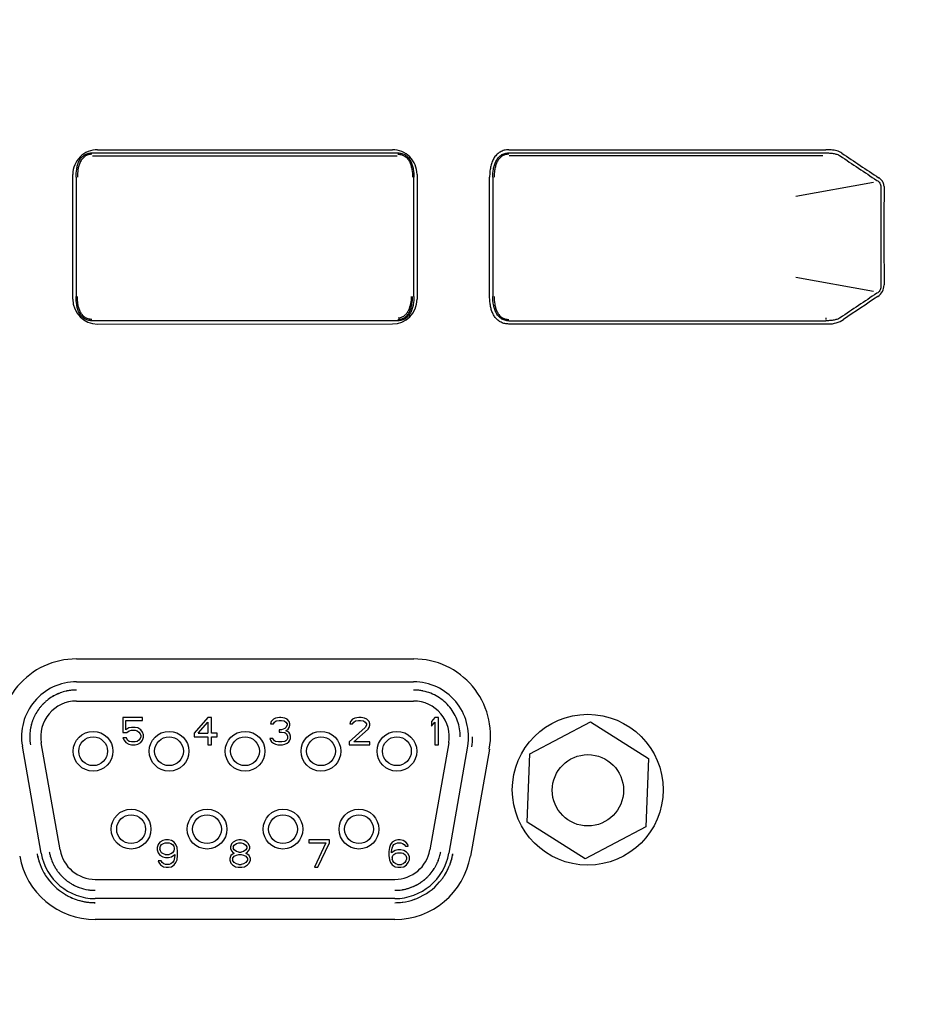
# Model space of a CAD drawing. Header units: millimetres. Extents: x 0 to 600, y 0 to 600.
# Tile 6 of 12: x 173 to 205, y 310 to 346. Entities that reach past the tile are written whole.
import ezdxf

# ---------------------------------------------------------------- set-up
doc = ezdxf.new("R2010")
doc.units = ezdxf.units.MM
doc.header["$LTSCALE"] = 39.111111
doc.layers.add('06_ALL_SURFS', color=7, linetype='CONTINUOUS')

msp = doc.modelspace()

# ---------------------------------------------------------------- linework, layer by layer
at = {"layer": '06_ALL_SURFS', "color": 7}
for p, q in [((175.271, 341.076), (186.385, 341.077)), ((201.907, 341.078), (190.47, 341.076)), ((174.552, 335.845), (174.552, 340.398)), ((174.669, 340.3), (174.669, 335.944)), ((186.987, 335.945), (186.987, 340.301)), ((187.104, 340.399), (187.104, 335.846)), ((189.752, 335.943), (189.752, 340.3)), ((189.869, 340.3), (189.869, 335.943)), ((200.922, 339.609), (203.746, 340.113)), ((203.746, 336.132), (200.922, 336.636)), ((186.408, 335.063), (175.248, 335.062)), ((175.452, 334.945), (186.204, 334.947)), ((174.683, 322.739), (186.983, 322.739)), ((174.681, 321.903), (186.981, 321.903)), ((173.967, 321.446), (173.962, 321.444)), ((173.967, 321.446), (173.962, 321.444)), ((173.965, 321.445), (173.962, 321.444)), ((174.681, 321.203), (186.981, 321.203)), ((173.378, 320.996), (173.377, 320.994)), ((173.378, 320.996), (173.377, 320.994)), ((173.378, 320.995), (173.377, 320.994)), ((173.378, 320.996), (173.378, 320.995)), ((173.551, 321.174), (173.549, 321.173)), ((173.551, 321.174), (173.549, 321.173)), ((176.381, 320.603), (176.381, 320.05)), ((177.089, 320.603), (176.381, 320.603)), ((176.485, 320.156), (176.485, 320.497)), ((176.485, 320.497), (177.089, 320.497)), ((177.089, 320.497), (177.089, 320.603)), ((179.481, 320.603), (178.981, 320.029)), ((179.606, 320.603), (179.481, 320.603)), ((179.606, 320.029), (179.606, 320.603)), ((181.864, 320.539), (181.781, 320.454)), ((181.947, 320.582), (181.864, 320.539)), ((182.093, 320.603), (181.947, 320.582)), ((181.968, 320.476), (182.072, 320.497)), ((182.072, 320.497), (182.156, 320.497)), ((182.135, 320.603), (182.093, 320.603)), ((182.281, 320.582), (182.135, 320.603)), ((182.156, 320.497), (182.26, 320.476)), ((182.364, 320.539), (182.281, 320.582)), ((182.447, 320.454), (182.364, 320.539)), ((184.756, 320.539), (184.672, 320.454)), ((184.839, 320.582), (184.756, 320.539)), ((184.985, 320.603), (184.839, 320.582)), ((184.86, 320.476), (184.964, 320.497)), ((184.964, 320.497), (185.047, 320.497)), ((185.068, 320.603), (184.985, 320.603)), ((185.047, 320.497), (185.151, 320.476)), ((185.193, 320.582), (185.068, 320.603)), ((185.276, 320.539), (185.193, 320.582)), ((185.36, 320.454), (185.276, 320.539)), ((187.756, 320.603), (187.631, 320.454)), ((187.881, 320.603), (187.756, 320.603)), ((187.881, 319.603), (187.881, 320.603)), ((173.01, 320.217), (173.009, 320.213)), ((173.01, 320.217), (173.009, 320.213)), ((173.037, 320.338), (173.037, 320.336)), ((173.037, 320.338), (173.037, 320.336)), ((176.589, 320.22), (176.485, 320.156)), ((176.694, 320.242), (176.589, 320.22)), ((176.61, 320.114), (176.694, 320.135)), ((176.819, 320.242), (176.694, 320.242)), ((176.694, 320.135), (176.819, 320.135)), ((176.923, 320.22), (176.819, 320.242)), ((176.819, 320.135), (176.902, 320.114)), ((177.027, 320.156), (176.923, 320.22)), ((177.089, 320.071), (177.027, 320.156)), ((179.127, 320.029), (179.481, 320.433)), ((179.481, 320.433), (179.481, 320.029)), ((181.781, 320.454), (181.76, 320.369)), ((181.76, 320.369), (181.864, 320.369)), ((181.864, 320.369), (181.906, 320.433)), ((181.906, 320.433), (181.968, 320.476)), ((182.072, 320.156), (182.072, 320.071)), ((182.156, 320.156), (182.072, 320.156)), ((182.281, 320.199), (182.156, 320.156)), ((182.26, 320.476), (182.322, 320.433)), ((182.322, 320.242), (182.281, 320.199)), ((182.322, 320.433), (182.364, 320.369)), ((182.364, 320.327), (182.322, 320.242)), ((182.322, 320.114), (182.406, 320.178)), ((182.364, 320.369), (182.364, 320.327)), ((182.406, 320.178), (182.447, 320.242)), ((182.468, 320.369), (182.447, 320.454)), ((182.447, 320.242), (182.468, 320.327)), ((182.468, 320.327), (182.468, 320.369)), ((185.214, 320.242), (184.631, 319.71)), ((184.672, 320.454), (184.651, 320.369)), ((184.651, 320.369), (184.756, 320.369)), ((184.756, 320.369), (184.797, 320.433)), ((184.797, 320.433), (184.86, 320.476)), ((184.797, 319.71), (185.318, 320.178)), ((185.151, 320.476), (185.214, 320.433)), ((185.214, 320.433), (185.256, 320.369)), ((185.256, 320.327), (185.214, 320.242)), ((185.256, 320.369), (185.256, 320.327)), ((185.318, 320.178), (185.36, 320.242)), ((185.381, 320.369), (185.36, 320.454)), ((185.36, 320.242), (185.381, 320.327)), ((185.381, 320.327), (185.381, 320.369)), ((187.631, 320.454), (187.631, 320.284)), ((187.631, 320.284), (187.756, 320.433)), ((187.756, 320.433), (187.756, 319.603)), ((191.221, 319.284), (193.434, 320.447)), ((193.434, 320.447), (195.548, 319.111)), ((176.381, 320.05), (176.527, 320.05)), ((176.381, 319.859), (176.423, 319.773)), ((176.506, 319.859), (176.381, 319.859)), ((176.423, 319.773), (176.485, 319.688)), ((176.548, 319.773), (176.506, 319.859)), ((176.527, 320.05), (176.61, 320.114)), ((176.61, 319.731), (176.548, 319.773)), ((176.902, 320.114), (176.964, 320.071)), ((176.964, 319.773), (176.902, 319.731)), ((176.964, 320.071), (177.006, 320.007)), ((177.006, 319.837), (176.964, 319.773)), ((177.006, 320.007), (177.027, 319.944)), ((177.027, 319.901), (177.006, 319.837)), ((177.027, 319.944), (177.027, 319.901)), ((177.027, 319.688), (177.089, 319.773)), ((177.131, 319.965), (177.089, 320.071)), ((177.089, 319.773), (177.131, 319.88)), ((177.131, 319.88), (177.131, 319.965)), ((178.981, 320.029), (178.981, 319.901)), ((178.981, 319.901), (179.481, 319.901)), ((179.127, 320.029), (179.481, 320.029)), ((179.481, 319.901), (179.481, 319.603)), ((179.814, 320.029), (179.606, 320.029)), ((179.606, 319.603), (179.606, 319.901)), ((179.606, 319.901), (179.814, 319.901)), ((179.814, 319.901), (179.814, 320.029)), ((181.739, 319.837), (181.76, 319.773)), ((181.843, 319.837), (181.739, 319.837)), ((181.76, 319.773), (181.802, 319.71)), ((181.864, 319.795), (181.843, 319.837)), ((181.906, 319.752), (181.864, 319.795)), ((182.072, 320.071), (182.156, 320.071)), ((182.156, 320.071), (182.281, 320.05)), ((182.281, 320.05), (182.343, 320.007)), ((182.427, 320.071), (182.322, 320.114)), ((182.364, 319.795), (182.322, 319.752)), ((182.343, 320.007), (182.385, 319.922)), ((182.385, 319.837), (182.364, 319.795)), ((182.385, 319.922), (182.385, 319.837)), ((182.468, 320.007), (182.427, 320.071)), ((182.427, 319.71), (182.468, 319.773)), ((182.489, 319.922), (182.468, 320.007)), ((182.468, 319.773), (182.489, 319.837)), ((182.489, 319.837), (182.489, 319.922)), ((173.399, 315.656), (172.711, 319.556)), ((174.088, 315.777), (173.4, 319.677)), ((176.485, 319.688), (176.589, 319.625)), ((176.589, 319.625), (176.694, 319.603)), ((176.694, 319.71), (176.61, 319.731)), ((176.819, 319.71), (176.694, 319.71)), ((176.694, 319.603), (176.819, 319.603)), ((176.902, 319.731), (176.819, 319.71)), ((176.819, 319.603), (176.923, 319.625)), ((176.923, 319.625), (177.027, 319.688)), ((179.481, 319.603), (179.606, 319.603)), ((181.802, 319.71), (181.864, 319.667)), ((181.864, 319.667), (181.947, 319.625)), ((181.947, 319.731), (181.906, 319.752)), ((182.052, 319.71), (181.947, 319.731)), ((181.947, 319.625), (182.031, 319.603)), ((182.031, 319.603), (182.197, 319.603)), ((182.177, 319.71), (182.052, 319.71)), ((182.281, 319.731), (182.177, 319.71)), ((182.197, 319.603), (182.281, 319.625)), ((182.322, 319.752), (182.281, 319.731)), ((182.281, 319.625), (182.364, 319.667)), ((182.364, 319.667), (182.427, 319.71)), ((184.631, 319.71), (184.631, 319.603)), ((184.631, 319.603), (185.381, 319.603)), ((185.381, 319.71), (184.797, 319.71)), ((185.381, 319.603), (185.381, 319.71)), ((188.261, 319.677), (187.573, 315.777)), ((187.756, 319.603), (187.881, 319.603)), ((188.95, 319.556), (188.262, 315.656)), ((189.741, 319.452), (189.053, 315.552)), ((191.122, 316.786), (191.221, 319.284)), ((195.548, 319.111), (195.448, 316.613)), ((193.235, 315.451), (191.122, 316.786)), ((195.448, 316.613), (193.235, 315.451)), ((177.666, 315.972), (177.624, 315.865)), ((177.624, 315.865), (177.624, 315.78)), ((177.729, 316.057), (177.666, 315.972)), ((177.833, 316.12), (177.729, 316.057)), ((177.729, 315.844), (177.749, 315.908)), ((177.729, 315.844), (177.729, 315.801)), ((177.749, 315.908), (177.791, 315.972)), ((177.791, 315.972), (177.854, 316.014)), ((177.937, 316.142), (177.833, 316.12)), ((177.854, 316.014), (177.916, 316.035)), ((177.916, 316.035), (178.062, 316.035)), ((178.041, 316.142), (177.937, 316.142)), ((178.145, 316.12), (178.041, 316.142)), ((178.062, 316.035), (178.124, 316.014)), ((178.124, 316.014), (178.187, 315.972)), ((178.249, 316.057), (178.145, 316.12)), ((178.187, 315.972), (178.229, 315.908)), ((178.229, 315.908), (178.249, 315.844)), ((178.312, 315.972), (178.249, 316.057)), ((178.249, 315.844), (178.249, 315.801)), ((178.354, 315.865), (178.312, 315.972)), ((178.374, 315.716), (178.354, 315.865)), ((180.337, 315.993), (180.296, 315.886)), ((180.296, 315.886), (180.296, 315.823)), ((180.296, 315.823), (180.337, 315.738)), ((180.4, 316.057), (180.337, 315.993)), ((180.504, 316.12), (180.4, 316.057)), ((180.4, 315.886), (180.441, 315.95)), ((180.4, 315.886), (180.4, 315.844)), ((180.441, 315.78), (180.4, 315.844)), ((180.441, 315.95), (180.525, 316.014)), ((180.608, 316.142), (180.504, 316.12)), ((180.525, 316.014), (180.608, 316.035)), ((180.691, 316.142), (180.608, 316.142)), ((180.608, 316.035), (180.691, 316.035)), ((180.796, 316.12), (180.691, 316.142)), ((180.691, 316.035), (180.775, 316.014)), ((180.775, 316.014), (180.858, 315.95)), ((180.9, 316.057), (180.796, 316.12)), ((180.858, 315.95), (180.9, 315.886)), ((180.9, 315.844), (180.858, 315.78)), ((180.962, 315.993), (180.9, 316.057)), ((180.9, 315.886), (180.9, 315.844)), ((181.004, 315.886), (180.962, 315.993)), ((180.962, 315.738), (181.004, 315.823)), ((181.004, 315.823), (181.004, 315.886)), ((183.156, 316.142), (183.156, 316.035)), ((183.906, 316.142), (183.156, 316.142)), ((183.156, 316.035), (183.781, 316.035)), ((183.781, 316.035), (183.364, 315.142)), ((183.489, 315.142), (183.906, 316.035)), ((183.906, 316.035), (183.906, 316.142)), ((186.096, 315.865), (186.075, 315.716)), ((186.138, 315.972), (186.096, 315.865)), ((186.2, 316.057), (186.138, 315.972)), ((186.179, 315.716), (186.2, 315.844)), ((186.304, 316.12), (186.2, 316.057)), ((186.2, 315.844), (186.221, 315.908)), ((186.221, 315.908), (186.263, 315.972)), ((186.263, 315.972), (186.325, 316.014)), ((186.408, 316.142), (186.304, 316.12)), ((186.325, 316.014), (186.388, 316.035)), ((186.388, 316.035), (186.513, 316.035)), ((186.492, 316.142), (186.408, 316.142)), ((186.596, 316.12), (186.492, 316.142)), ((186.513, 316.035), (186.575, 316.014)), ((186.575, 316.014), (186.638, 315.972)), ((186.7, 316.057), (186.596, 316.12)), ((186.638, 315.972), (186.679, 315.908)), ((186.679, 315.908), (186.783, 315.908)), ((186.763, 315.972), (186.7, 316.057)), ((186.783, 315.908), (186.763, 315.972)), ((177.624, 315.78), (177.666, 315.674)), ((177.666, 315.674), (177.729, 315.589)), ((177.749, 315.738), (177.729, 315.801)), ((177.729, 315.589), (177.833, 315.525)), ((177.791, 315.674), (177.749, 315.738)), ((177.854, 315.631), (177.791, 315.674)), ((177.833, 315.525), (177.937, 315.503)), ((177.916, 315.61), (177.854, 315.631)), ((177.916, 315.61), (178.062, 315.61)), ((177.937, 315.503), (178.041, 315.503)), ((178.041, 315.503), (178.145, 315.525)), ((178.124, 315.631), (178.062, 315.61)), ((178.187, 315.674), (178.124, 315.631)), ((178.145, 315.525), (178.27, 315.61)), ((178.229, 315.738), (178.187, 315.674)), ((178.249, 315.801), (178.229, 315.738)), ((178.27, 315.567), (178.249, 315.44)), ((178.27, 315.61), (178.27, 315.567)), ((178.354, 315.418), (178.374, 315.567)), ((178.374, 315.567), (178.374, 315.716)), ((180.316, 315.567), (180.275, 315.461)), ((180.275, 315.461), (180.275, 315.397)), ((180.4, 315.631), (180.316, 315.567)), ((180.337, 315.738), (180.4, 315.674)), ((180.379, 315.461), (180.441, 315.546)), ((180.379, 315.461), (180.379, 315.397)), ((180.4, 315.674), (180.441, 315.652)), ((180.441, 315.652), (180.4, 315.631)), ((180.525, 315.716), (180.441, 315.78)), ((180.441, 315.546), (180.525, 315.589)), ((180.608, 315.695), (180.525, 315.716)), ((180.525, 315.589), (180.608, 315.61)), ((180.608, 315.695), (180.691, 315.695)), ((180.608, 315.61), (180.691, 315.61)), ((180.775, 315.716), (180.691, 315.695)), ((180.691, 315.61), (180.775, 315.589)), ((180.858, 315.78), (180.775, 315.716)), ((180.775, 315.589), (180.858, 315.546)), ((180.858, 315.652), (180.9, 315.674)), ((180.9, 315.631), (180.858, 315.652)), ((180.858, 315.546), (180.921, 315.461)), ((180.9, 315.674), (180.962, 315.738)), ((180.983, 315.567), (180.9, 315.631)), ((180.921, 315.461), (180.921, 315.397)), ((181.025, 315.461), (180.983, 315.567)), ((181.025, 315.397), (181.025, 315.461)), ((186.075, 315.716), (186.075, 315.567)), ((186.075, 315.567), (186.096, 315.418)), ((186.304, 315.759), (186.179, 315.674)), ((186.179, 315.674), (186.179, 315.716)), ((186.2, 315.503), (186.221, 315.567)), ((186.2, 315.503), (186.2, 315.44)), ((186.221, 315.567), (186.263, 315.61)), ((186.263, 315.61), (186.325, 315.652)), ((186.408, 315.78), (186.304, 315.759)), ((186.325, 315.652), (186.388, 315.674)), ((186.388, 315.674), (186.533, 315.674)), ((186.513, 315.78), (186.408, 315.78)), ((186.617, 315.759), (186.513, 315.78)), ((186.533, 315.674), (186.596, 315.652)), ((186.596, 315.652), (186.658, 315.61)), ((186.721, 315.695), (186.617, 315.759)), ((186.658, 315.61), (186.7, 315.567)), ((186.7, 315.567), (186.721, 315.503)), ((186.783, 315.631), (186.721, 315.695)), ((186.721, 315.503), (186.721, 315.44)), ((186.825, 315.525), (186.783, 315.631)), ((186.825, 315.418), (186.825, 315.525)), ((177.666, 315.376), (177.687, 315.312)), ((177.77, 315.376), (177.666, 315.376)), ((177.687, 315.312), (177.749, 315.227)), ((177.749, 315.227), (177.854, 315.163)), ((177.812, 315.312), (177.77, 315.376)), ((177.874, 315.269), (177.812, 315.312)), ((177.854, 315.163), (177.958, 315.142)), ((177.937, 315.248), (177.874, 315.269)), ((178.062, 315.248), (177.937, 315.248)), ((177.958, 315.142), (178.041, 315.142)), ((178.041, 315.142), (178.145, 315.163)), ((178.124, 315.269), (178.062, 315.248)), ((178.187, 315.312), (178.124, 315.269)), ((178.145, 315.163), (178.249, 315.227)), ((178.229, 315.376), (178.187, 315.312)), ((178.249, 315.44), (178.229, 315.376)), ((178.249, 315.227), (178.312, 315.312)), ((178.312, 315.312), (178.354, 315.418)), ((180.275, 315.397), (180.316, 315.291)), ((180.316, 315.291), (180.379, 315.227)), ((180.441, 315.312), (180.379, 315.397)), ((180.379, 315.227), (180.483, 315.163)), ((180.525, 315.269), (180.441, 315.312)), ((180.483, 315.163), (180.587, 315.142)), ((180.608, 315.248), (180.525, 315.269)), ((180.587, 315.142), (180.712, 315.142)), ((180.608, 315.248), (180.691, 315.248)), ((180.775, 315.269), (180.691, 315.248)), ((180.712, 315.142), (180.816, 315.163)), ((180.858, 315.312), (180.775, 315.269)), ((180.816, 315.163), (180.921, 315.227)), ((180.921, 315.397), (180.858, 315.312)), ((180.921, 315.227), (180.983, 315.291)), ((180.983, 315.291), (181.025, 315.397)), ((183.364, 315.142), (183.489, 315.142)), ((186.096, 315.418), (186.138, 315.312)), ((186.138, 315.312), (186.2, 315.227)), ((186.221, 315.376), (186.2, 315.44)), ((186.2, 315.227), (186.304, 315.163)), ((186.263, 315.312), (186.221, 315.376)), ((186.325, 315.269), (186.263, 315.312)), ((186.304, 315.163), (186.408, 315.142)), ((186.388, 315.248), (186.325, 315.269)), ((186.388, 315.248), (186.533, 315.248)), ((186.408, 315.142), (186.513, 315.142)), ((186.513, 315.142), (186.617, 315.163)), ((186.596, 315.269), (186.533, 315.248)), ((186.658, 315.312), (186.596, 315.269)), ((186.617, 315.163), (186.721, 315.227)), ((186.7, 315.376), (186.658, 315.312)), ((186.721, 315.44), (186.7, 315.376)), ((186.721, 315.227), (186.783, 315.312)), ((186.783, 315.312), (186.825, 315.418)), ((187.856, 315.335), (187.857, 315.337)), ((187.856, 315.335), (187.857, 315.337)), ((173.928, 315.1), (173.93, 315.098)), ((175.368, 314.703), (186.293, 314.703)), ((188.017, 314.719), (188.02, 314.724)), ((188.017, 314.719), (188.021, 314.723)), ((174.403, 314.082), (174.408, 314.08)), ((174.403, 314.082), (174.408, 314.08)), ((186.293, 314.003), (175.368, 314.003)), ((186.296, 313.239), (175.371, 313.239))]:
    msp.add_line(p, q, dxfattribs=at)
for points in [[(188.02, 314.724), (188.019, 314.721), (188.017, 314.719)], [(174.408, 314.08), (174.406, 314.081), (174.403, 314.082)]]:
    msp.add_lwpolyline(points, dxfattribs=at)
for centre, radius in [((193.328, 317.97), 2.75), ((175.291, 319.373), 0.725), ((175.291, 319.373), 0.525), ((178.061, 319.373), 0.725), ((178.061, 319.373), 0.525), ((180.831, 319.373), 0.725), ((180.831, 319.373), 0.525), ((183.601, 319.373), 0.725), ((183.601, 319.373), 0.525), ((186.371, 319.373), 0.725), ((186.371, 319.373), 0.525), ((193.335, 317.949), 1.3), ((176.676, 316.533), 0.725), ((179.446, 316.533), 0.725), ((182.216, 316.533), 0.725), ((184.986, 316.533), 0.725), ((176.676, 316.533), 0.525), ((179.446, 316.533), 0.525), ((182.216, 316.533), 0.525), ((184.986, 316.533), 0.525)]:
    msp.add_circle(centre, radius, dxfattribs=at)
for centre, radius, start, end in [((145.51, 330351.663), 330010.369, 270.00780209, 270.0098098), ((175.452, 340.398), 0.9, 90.0019, 180.0032), ((145.198, 330432.885), 330091.706, 270.00521593, 270.00715303), ((145.198, 330432.885), 330091.589, 270.00525128, 270.00711768), ((186.204, 340.399), 0.9, 359.9967, 90.0105), ((145.51, 330351.663), 330010.486, 270.00780209, 270.0098098), ((394.476, 627.357), 344.674, 236.15978, 236.42744), ((394.476, 627.357), 344.557, 236.15976, 236.4274), ((1457.236, 338.252), 1253.22, 179.922289, 180.089546), ((1457.236, 338.252), 1253.103, 179.922289, 180.086181), ((203.635, 336.367), 0.5, 303.5866, 0.0867), ((394.537, 48.896), 344.701, 123.58168, 123.84929), ((394.537, 48.896), 344.584, 123.58718, 123.83731), ((159.285, 598570.04), 598234.979, 270.002984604, 270.004092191), ((159.285, 598570.04), 598235.095, 270.002984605, 270.004100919), ((202.103, 335.946), 1, 270.0041, 303.8374), ((174.683, 319.939), 2.8, 90, 190), ((186.983, 319.939), 2.8, 350, 90), ((174.681, 319.903), 2, 90, 190), ((174.686, 319.896), 1.709, 102.8317, 110.5049), ((174.68, 319.911), 1.693, 102.7544, 110.4992), ((174.677, 319.921), 1.683, 101.7619, 102.7455), ((174.679, 319.922), 1.682, 101.8276, 102.8118), ((174.676, 319.926), 1.677, 98.7099, 101.763), ((174.678, 319.93), 1.674, 98.7699, 101.8292), ((174.676, 319.931), 1.672, 97.1243, 98.7079), ((174.675, 319.943), 1.661, 97.1735, 98.7683), ((174.674, 319.958), 1.645, 94.776, 97.1749), ((174.676, 319.926), 1.678, 94.7714, 97.1238), ((174.672, 319.976), 1.627, 93.2381, 94.7746), ((174.676, 319.923), 1.68, 93.2837, 94.7718), ((174.676, 319.925), 1.678, 89.854, 93.2845), ((174.671, 320.003), 1.6, 89.6464, 93.244), ((186.981, 319.903), 2, 350, 90), ((186.981, 319.874), 1.729, 86.3877, 90.0008), ((186.99, 319.994), 1.609, 86.4602, 90.3424), ((186.981, 319.875), 1.728, 85.2923, 86.3876), ((186.989, 319.969), 1.634, 85.3087, 86.4673), ((186.987, 319.952), 1.652, 82.2265, 85.3054), ((186.981, 319.876), 1.727, 82.3477, 85.2924), ((186.981, 319.877), 1.726, 81.3891, 82.347), ((186.986, 319.938), 1.666, 81.2365, 82.2295), ((186.981, 319.876), 1.727, 78.9078, 81.3891), ((186.984, 319.929), 1.674, 78.6755, 81.2352), ((186.977, 319.906), 1.698, 78.0141, 78.5944), ((186.983, 319.924), 1.68, 78.0905, 78.6767), ((174.681, 319.903), 1.3, 90, 190), ((174.674, 319.913), 1.688, 127.9438, 131.6824), ((174.659, 319.932), 1.664, 127.9344, 131.7275), ((174.644, 319.951), 1.641, 126.9648, 127.9263), ((174.669, 319.919), 1.681, 127.003, 127.9416), ((174.669, 319.916), 1.683, 119.1314, 126.9324), ((174.665, 319.925), 1.674, 119.1532, 126.9991), ((174.686, 319.887), 1.717, 118.7157, 119.1546), ((174.666, 319.924), 1.675, 118.6979, 119.1477), ((174.665, 319.925), 1.674, 114.8274, 118.6985), ((174.693, 319.875), 1.731, 114.9671, 118.7112), ((174.676, 319.921), 1.682, 114.7124, 114.9888), ((174.697, 319.865), 1.741, 114.5993, 114.8039), ((174.679, 319.913), 1.69, 110.921, 114.7098), ((174.695, 319.871), 1.736, 110.9116, 114.601), ((174.68, 319.909), 1.695, 110.499, 110.9226), ((174.692, 319.878), 1.727, 110.4934, 110.9089), ((186.981, 319.903), 1.3, 350, 90), ((174.666, 319.909), 1.685, 144.3293, 152.07), ((174.657, 319.916), 1.674, 144.3557, 152.15), ((174.658, 319.915), 1.675, 143.8586, 144.3497), ((174.698, 319.887), 1.723, 143.8776, 144.3549), ((174.658, 319.916), 1.674, 139.9176, 143.8592), ((174.712, 319.877), 1.741, 140.0808, 143.8719), ((174.674, 319.913), 1.688, 136.2627, 140.1033), ((174.712, 319.877), 1.741, 136.2808, 140.005), ((174.678, 319.909), 1.694, 135.5524, 136.2647), ((174.699, 319.889), 1.723, 135.5752, 136.2756), ((174.685, 319.903), 1.703, 131.816, 135.5811), ((174.679, 319.908), 1.695, 131.77, 135.5523), ((174.683, 319.906), 1.701, 157.1242, 160.8242), ((174.677, 319.907), 1.695, 157.0823, 160.7955), ((174.675, 319.908), 1.693, 156.8306, 157.0816), ((174.665, 319.913), 1.683, 156.8651, 157.1177), ((174.647, 319.921), 1.662, 153.0622, 156.8721), ((174.671, 319.91), 1.689, 153.0814, 156.8319), ((174.627, 319.931), 1.64, 152.1045, 153.0541), ((174.664, 319.913), 1.682, 152.1532, 153.0793), ((174.654, 319.905), 1.674, 169.41, 177.3447), ((174.689, 319.899), 1.71, 169.4229, 177.1907), ((174.654, 319.905), 1.674, 165.3136, 169.2639), ((174.718, 319.894), 1.739, 165.4938, 169.2964), ((174.65, 319.906), 1.669, 164.9841, 165.312), ((174.726, 319.892), 1.746, 165.269, 165.4961), ((174.649, 319.906), 1.669, 164.8149, 164.9841), ((174.725, 319.892), 1.746, 165.0212, 165.1826), ((174.67, 319.909), 1.688, 161.3864, 165.1036), ((174.714, 319.895), 1.735, 161.4072, 165.0249), ((174.676, 319.907), 1.694, 160.7957, 161.3884), ((174.7, 319.9), 1.719, 160.8188, 161.4027), ((174.648, 319.901), 1.668, 178.1618, 181.2073), ((174.664, 319.905), 1.683, 178.3017, 181.3189), ((174.628, 319.901), 1.648, 181.2089, 183.2548), ((174.66, 319.901), 1.68, 177.2127, 178.1644), ((174.659, 319.905), 1.679, 177.3486, 178.3008), ((174.668, 319.905), 1.688, 181.3189, 183.3159), ((174.609, 319.9), 1.629, 183.2551, 185.0448), ((174.67, 319.905), 1.69, 183.3157, 185.04), ((186.981, 319.903), 2.15, 350, 0), ((174.588, 319.898), 1.608, 185.0445, 186.9096), ((174.669, 319.905), 1.689, 185.0399, 186.8153), ((174.555, 319.894), 1.575, 186.9036, 190.4506), ((174.663, 319.904), 1.683, 186.8139, 190.1328), ((175.371, 316.039), 2.8, 190, 270), ((175.35, 315.997), 2.131, 189.9118, 193.3375), ((175.33, 315.993), 2.111, 189.9114, 193.3705), ((175.344, 315.996), 2.125, 193.3672, 193.9918), ((175.353, 315.997), 2.134, 193.3368, 193.9589), ((175.35, 315.997), 2.131, 193.9585, 197.243), ((175.353, 315.999), 2.134, 193.9937, 197.2734), ((175.368, 316.003), 2, 190, 270), ((175.346, 315.997), 1.678, 189.9288, 194.2566), ((175.377, 316.004), 1.709, 189.9764, 194.2244), ((175.357, 316), 1.689, 194.252, 194.5148), ((175.371, 316.002), 1.702, 194.2232, 194.4838), ((175.363, 316.001), 1.695, 194.517, 198.6512), ((175.353, 315.998), 1.684, 194.4807, 198.6407), ((175.368, 316.003), 1.3, 190, 270), ((186.293, 316.003), 1.3, 270, 350), ((186.293, 316.003), 2, 270, 350), ((186.296, 316.039), 2.8, 270, 350), ((186.297, 316), 1.696, 341.1085, 341.7762), ((186.306, 315.999), 1.687, 341.0399, 341.7112), ((186.286, 316.004), 1.707, 341.778, 345.3563), ((186.312, 315.997), 1.68, 341.7091, 345.3451), ((186.286, 316.004), 1.707, 345.3552, 346.0848), ((186.322, 315.994), 1.669, 345.348, 346.094), ((186.294, 316.002), 1.699, 346.0821, 350.0416), ((186.338, 315.991), 1.653, 346.0885, 350.1581), ((186.28, 316.005), 2.163, 340.0684, 346.4479), ((186.308, 315.999), 2.134, 342.6682, 346.0076), ((186.317, 315.996), 2.125, 346.0095, 346.4527), ((186.279, 316.006), 2.164, 346.4483, 349.9999), ((186.33, 315.993), 2.111, 346.4491, 350.0897), ((175.349, 315.996), 2.129, 197.2442, 197.8476), ((175.358, 316), 2.14, 197.2721, 197.8725), ((175.362, 316.001), 2.144, 197.8743, 208.8219), ((175.356, 315.999), 2.137, 197.8621, 208.8445), ((175.365, 316.002), 1.696, 198.6503, 199.9908), ((175.352, 315.998), 1.683, 198.6452, 198.8986), ((175.354, 315.998), 1.685, 198.8987, 199.9958), ((175.362, 316.001), 1.693, 199.99, 202.8705), ((175.389, 316.014), 1.723, 200.1013, 202.9307), ((175.357, 315.999), 1.688, 202.8718, 203.5808), ((175.396, 316.017), 1.731, 202.9291, 203.6205), ((175.364, 316.002), 1.695, 203.5837, 207.5273), ((175.4, 316.019), 1.736, 203.6214, 207.4737), ((175.395, 316.017), 1.73, 207.4738, 207.77), ((175.368, 316.004), 1.701, 207.5256, 207.827), ((175.38, 316.008), 1.712, 207.7634, 212.0322), ((175.372, 316.006), 1.705, 207.8288, 212.1165), ((186.285, 316.009), 1.71, 327.5988, 328.32), ((186.302, 315.996), 1.689, 327.6918, 328.4222), ((186.286, 316.009), 1.709, 328.3199, 329.9505), ((186.304, 315.994), 1.686, 328.4219, 330.0748), ((186.294, 316.004), 1.7, 329.9467, 336.7883), ((186.324, 315.99), 1.667, 329.8498, 336.8265), ((186.304, 316), 1.689, 336.8987, 341.0395), ((186.315, 315.994), 1.677, 336.9439, 341.1148), ((186.277, 316.012), 2.168, 334.9906, 338.3954), ((186.298, 316.002), 2.145, 334.9807, 338.4226), ((186.28, 316.01), 2.165, 338.396, 338.958), ((186.305, 315.999), 2.137, 338.4245, 338.9937), ((186.283, 316.009), 2.162, 338.9579, 339.9453), ((186.304, 316), 2.139, 338.9938, 339.9916), ((186.302, 316), 2.14, 339.9916, 342.3131), ((186.303, 316), 2.139, 342.3133, 342.6694), ((175.35, 315.996), 2.131, 208.8552, 209.1922), ((175.371, 316.006), 2.154, 208.8083, 210.025), ((175.348, 315.995), 2.128, 209.1921, 210.0868), ((175.36, 315.997), 2.14, 209.9714, 212.0494), ((175.371, 316.006), 2.153, 210.025, 212.0905), ((175.371, 316.005), 2.153, 212.0793, 239.5384), ((175.369, 316.004), 2.151, 212.0762, 239.5525), ((175.36, 315.996), 1.689, 212.1305, 216.4965), ((175.373, 316.007), 1.706, 212.2034, 216.5258), ((175.371, 316.005), 1.703, 216.5272, 216.7077), ((175.364, 315.999), 1.695, 216.4958, 216.6772), ((175.373, 316.007), 1.705, 216.7085, 219.9775), ((175.366, 316.001), 1.697, 216.6779, 219.9622), ((175.367, 316.005), 1.7, 220.055, 220.8936), ((175.373, 316.007), 1.706, 219.9774, 220.8121), ((175.373, 316.007), 1.706, 220.8121, 221.522), ((175.37, 316.008), 1.705, 220.8935, 221.6039), ((175.377, 316.014), 1.714, 221.6064, 225.0221), ((175.371, 316.005), 1.703, 221.5213, 224.9599), ((175.382, 316.019), 1.721, 225.0204, 225.9894), ((175.367, 316.001), 1.697, 224.9612, 225.9435), ((175.361, 315.995), 1.689, 225.941, 229.8216), ((175.383, 316.02), 1.722, 225.9895, 229.7938), ((186.301, 315.994), 1.687, 310.0584, 314.2344), ((186.285, 316.013), 1.712, 310.0354, 314.1508), ((186.293, 316.005), 1.702, 314.1545, 314.8758), ((186.294, 316.001), 1.698, 314.2309, 314.9537), ((186.289, 316.006), 1.705, 314.9559, 318.7243), ((186.3, 315.998), 1.691, 314.8727, 318.6734), ((186.286, 316.009), 1.709, 318.723, 319.151), ((186.309, 315.99), 1.679, 318.6776, 319.1133), ((186.283, 316.011), 1.713, 319.1568, 327.5932), ((186.303, 315.995), 1.687, 319.1274, 327.6938), ((186.287, 316.008), 2.158, 323.4622, 327.1101), ((186.283, 316.009), 2.161, 323.5074, 327.1496), ((186.285, 316.007), 2.158, 327.1511, 327.419), ((186.29, 316.006), 2.154, 327.1112, 327.3797), ((186.279, 316.011), 2.165, 327.4245, 334.6804), ((186.287, 316.007), 2.157, 327.3823, 334.6664), ((186.277, 316.011), 2.167, 334.6823, 334.9906), ((186.293, 316.004), 2.15, 334.6711, 334.9819), ((175.354, 315.987), 1.679, 229.8253, 230.0746), ((175.381, 316.018), 1.72, 229.7946, 230.038), ((175.361, 315.996), 1.69, 230.0796, 234.2816), ((175.377, 316.012), 1.712, 230.0354, 234.1822), ((175.37, 316.004), 1.702, 234.1861, 234.8198), ((175.367, 316.004), 1.7, 234.2781, 234.9125), ((175.364, 315.995), 1.691, 234.8165, 238.7641), ((175.371, 316.01), 1.707, 234.9149, 238.8239), ((175.358, 315.985), 1.679, 238.7686, 239.062), ((175.373, 316.013), 1.711, 238.8226, 239.1104), ((175.362, 315.992), 1.687, 239.0764, 247.7664), ((175.375, 316.016), 1.715, 239.1164, 247.6651), ((175.362, 315.993), 1.689, 247.7645, 248.3154), ((175.374, 316.014), 1.712, 247.671, 248.2145), ((175.361, 315.991), 1.686, 248.315, 250.0747), ((175.373, 316.012), 1.71, 248.2143, 249.9485), ((175.363, 315.977), 1.673, 249.8734, 261.136), ((175.368, 315.996), 1.693, 249.9267, 261.0588), ((186.284, 316.033), 1.731, 287.4904, 287.6804), ((186.291, 316.005), 1.703, 287.5687, 287.7617), ((186.288, 316.013), 1.711, 287.7692, 300.8611), ((186.295, 316.001), 1.698, 287.6588, 299.9529), ((186.291, 316.006), 2.153, 292.0793, 319.5384), ((186.292, 316.004), 2.151, 292.0762, 319.5525), ((186.291, 316.002), 1.7, 300.055, 300.9584), ((186.288, 316.012), 1.71, 300.8611, 301.3539), ((186.289, 316.006), 1.704, 300.9582, 301.4527), ((186.284, 316.014), 1.714, 301.4556, 305.0891), ((186.291, 316.009), 1.706, 301.3526, 305.0038), ((186.28, 316.019), 1.721, 305.0872, 305.9429), ((186.295, 316.003), 1.698, 305.0059, 305.8729), ((186.279, 316.021), 1.722, 305.9431, 309.7981), ((186.301, 315.994), 1.688, 305.8698, 309.8038), ((186.281, 316.019), 1.72, 309.7989, 310.038), ((186.308, 315.985), 1.676, 309.8082, 310.0534), ((186.29, 316.006), 2.154, 319.5657, 320.0214), ((186.296, 316.004), 2.148, 319.5065, 319.9506), ((186.283, 316.009), 2.162, 320.0749, 323.3728), ((186.287, 316.008), 2.158, 320.0223, 323.3266), ((175.37, 316.007), 2.154, 239.5657, 240.0214), ((175.369, 316), 2.148, 239.5065, 239.9506), ((175.372, 316.014), 2.162, 240.0749, 243.3728), ((175.372, 316.01), 2.158, 240.0223, 243.3266), ((175.372, 316.014), 2.161, 243.5074, 247.1496), ((175.372, 316.01), 2.158, 243.4622, 247.1101), ((175.367, 315.99), 1.687, 261.0619, 261.6291), ((175.366, 315.999), 1.695, 261.1417, 261.7061), ((175.366, 315.983), 1.68, 261.6267, 265.3911), ((175.367, 316.01), 1.707, 261.7081, 266.0538), ((175.365, 315.972), 1.669, 265.3945, 266.0505), ((175.364, 315.956), 1.652, 266.0447, 270.1479), ((175.367, 316.002), 1.699, 266.051, 270.0416), ((186.294, 316.012), 1.709, 269.9765, 274.1182), ((186.297, 315.962), 1.659, 269.8689, 274.1361), ((186.294, 316.006), 1.703, 274.1167, 274.564), ((186.296, 315.977), 1.674, 274.1303, 274.5853), ((186.296, 315.987), 1.684, 274.5611, 278.5232), ((186.295, 315.987), 1.684, 274.5886, 278.5517), ((186.294, 315.992), 1.689, 278.5496, 278.9707), ((186.296, 315.986), 1.683, 278.5274, 278.9501), ((186.295, 315.988), 1.685, 278.9502, 279.9958), ((186.294, 315.993), 1.69, 278.9708, 282.8548), ((186.286, 316.025), 1.723, 280.1013, 282.8876), ((186.284, 316.033), 1.731, 282.886, 283.5969), ((186.295, 315.99), 1.687, 282.8554, 283.5846), ((186.283, 316.037), 1.736, 283.5978, 287.4903), ((186.292, 315.999), 1.696, 283.5879, 287.5708), ((175.371, 316.011), 2.158, 247.1511, 247.419), ((175.37, 316.007), 2.154, 247.1112, 247.3797), ((175.373, 316.018), 2.165, 247.4245, 254.6804), ((175.371, 316.009), 2.157, 247.3823, 254.6664), ((175.374, 316.02), 2.167, 254.6822, 254.9906), ((175.369, 316.003), 2.15, 254.6711, 254.9819), ((175.374, 316.021), 2.168, 254.9906, 258.3954), ((175.368, 315.998), 2.145, 254.9807, 258.4226), ((175.367, 315.991), 2.137, 258.4245, 258.9937), ((175.373, 316.017), 2.165, 258.396, 258.958), ((175.367, 315.992), 2.139, 258.9938, 259.9916), ((175.373, 316.014), 2.162, 258.9579, 259.9453), ((175.367, 315.993), 2.14, 259.9916, 262.3131), ((175.368, 316.016), 2.163, 260.0684, 266.4479), ((175.367, 315.992), 2.139, 262.3133, 262.6694), ((175.366, 315.987), 2.134, 262.6682, 266.0076), ((175.366, 315.978), 2.125, 266.0095, 266.4527), ((175.365, 315.965), 2.111, 266.4491, 270.0897), ((175.368, 316.017), 2.164, 266.4482, 269.9999), ((186.296, 315.984), 2.131, 269.9118, 273.3375), ((186.296, 315.964), 2.111, 269.9114, 273.3705), ((186.296, 315.987), 2.134, 273.3368, 273.9589), ((186.295, 315.978), 2.125, 273.3672, 273.9918), ((186.295, 315.988), 2.134, 273.9937, 277.2734), ((186.296, 315.985), 2.131, 273.9585, 277.243), ((186.294, 315.993), 2.14, 277.2721, 277.8725), ((186.296, 315.983), 2.129, 277.2442, 277.8476), ((186.293, 315.997), 2.144, 277.8743, 288.8219), ((186.295, 315.99), 2.137, 277.8621, 288.8445), ((186.291, 316.007), 2.154, 288.8083, 290.025), ((186.297, 315.984), 2.131, 288.8552, 289.1922), ((186.297, 315.982), 2.128, 289.1921, 290.0868), ((186.291, 316.006), 2.153, 290.025, 292.0905), ((186.297, 315.994), 2.14, 289.9714, 292.0494)]:
    msp.add_arc(centre, radius, start, end, dxfattribs=at)
for centre, major_axis, start_param, end_param in [((175.452, 335.846), (0.637, 0.637), -3.926893, -2.356292), ((186.204, 335.847), (-0.637, 0.637), 2.3564, 3.926785)]:
    msp.add_ellipse(centre, major_axis=major_axis, ratio=0.999695, start_param=start_param, end_param=end_param, dxfattribs=at)
for points, knots in [([(158.431, 374.286), (158.37, 374.284), (158.278, 374.274), (158.16, 374.244), (158.074, 374.212), (157.992, 374.171), (157.915, 374.122), (157.842, 374.067), (157.75, 373.987), (157.644, 373.878), (157.516, 373.748), (157.388, 373.619), (157.26, 373.489), (157.132, 373.359), (157.004, 373.23), (156.875, 373.101), (156.703, 372.929), (156.531, 372.758), (156.358, 372.588), (156.228, 372.46), (156.098, 372.333), (155.99, 372.225), (155.906, 372.137), (155.825, 372.047), (155.75, 371.95), (155.693, 371.842), (155.66, 371.756), (155.636, 371.668), (155.616, 371.548), (155.614, 371.426), (155.615, 371.304), (155.615, 371.183), (155.614, 371.031), (155.614, 370.849), (155.615, 370.666), (155.615, 370.484), (155.615, 370.302), (155.615, 370.059), (155.615, 369.755), (155.615, 369.391), (155.615, 368.905), (155.615, 368.298), (155.615, 367.569), (155.615, 366.84), (155.615, 366.111), (155.615, 365.383), (155.615, 364.654), (155.615, 363.682), (155.615, 362.467), (155.615, 361.01), (155.615, 359.552), (155.615, 358.095), (155.615, 356.637), (155.615, 354.694), (155.615, 352.264), (155.616, 349.349), (155.616, 346.434), (155.616, 343.519), (155.616, 340.604), (155.616, 337.688), (155.616, 333.802), (155.617, 328.943), (155.617, 323.113), (155.617, 317.282), (155.617, 311.452), (155.617, 305.622), (155.616, 300.763), (155.616, 296.876), (155.616, 293.961), (155.616, 291.046), (155.615, 288.131), (155.615, 285.215), (155.614, 282.3), (155.614, 279.871), (155.613, 277.927), (155.613, 276.47), (155.613, 275.012), (155.612, 273.555), (155.612, 272.097), (155.611, 270.639), (155.611, 269.425), (155.611, 268.453), (155.611, 267.724), (155.61, 266.996), (155.61, 266.267), (155.61, 265.538), (155.61, 264.809), (155.609, 264.08), (155.609, 263.473), (155.609, 263.048), (155.609, 262.805), (155.609, 262.623), (155.609, 262.441), (155.615, 262.288), (155.628, 262.167), (155.645, 262.077), (155.67, 261.989), (155.706, 261.906), (155.751, 261.826), (155.821, 261.726), (155.923, 261.611), (156.032, 261.506), (156.12, 261.422), (156.207, 261.337), (156.314, 261.23), (156.442, 261.1), (156.572, 260.972), (156.701, 260.844), (156.83, 260.715), (156.959, 260.586), (157.087, 260.457), (157.215, 260.327), (157.343, 260.197), (157.471, 260.068), (157.599, 259.938), (157.727, 259.808), (157.84, 259.706), (157.938, 259.634), (158.016, 259.586), (158.099, 259.548), (158.186, 259.519), (158.276, 259.499), (158.397, 259.483), (158.549, 259.48), (158.731, 259.485), (158.913, 259.485), (159.156, 259.483), (159.46, 259.484), (159.824, 259.484), (160.189, 259.484), (160.553, 259.484), (160.918, 259.484), (161.282, 259.484), (161.646, 259.484), (162.132, 259.484), (162.74, 259.484), (163.468, 259.484), (164.197, 259.484), (165.169, 259.484), (166.383, 259.484), (167.841, 259.485), (169.299, 259.485), (170.756, 259.485), (172.7, 259.485), (175.129, 259.485), (178.044, 259.485), (180.959, 259.486), (183.875, 259.486), (186.79, 259.486), (189.705, 259.486), (193.592, 259.486), (197.479, 259.486), (201.366, 259.486), (204.281, 259.486), (207.196, 259.485), (210.111, 259.485), (212.54, 259.484), (214.484, 259.484), (215.941, 259.483), (217.399, 259.483), (218.857, 259.482), (220.314, 259.482), (221.529, 259.481), (222.501, 259.481), (223.229, 259.48), (223.958, 259.48), (224.687, 259.48), (225.294, 259.48), (225.78, 259.479), (226.145, 259.479), (226.509, 259.479), (226.813, 259.479), (227.056, 259.478), (227.299, 259.477), (227.481, 259.479), (227.602, 259.486)], [0, 0, 0, 0, 0.00098, 0.001471, 0.00196, 0.00245, 0.00294, 0.00343, 0.003918, 0.004896, 0.005873, 0.006849, 0.007825, 0.008802, 0.009778, 0.010755, 0.011731, 0.013684, 0.014661, 0.015638, 0.016613, 0.017589, 0.01808, 0.018571, 0.019547, 0.020036, 0.020527, 0.021018, 0.021508, 0.022484, 0.022974, 0.023462, 0.024438, 0.025415, 0.026391, 0.027368, 0.028344, 0.029321, 0.031274, 0.033227, 0.03518, 0.039086, 0.042992, 0.046898, 0.050804, 0.05471, 0.058616, 0.062522, 0.070334, 0.078146, 0.085958, 0.093771, 0.101583, 0.109395, 0.125019, 0.140643, 0.156267, 0.171891, 0.187516, 0.20314, 0.218764, 0.250012, 0.281261, 0.312509, 0.343757, 0.375006, 0.406254, 0.421878, 0.437503, 0.453127, 0.468751, 0.484375, 0.499999, 0.515623, 0.523436, 0.531248, 0.53906, 0.546872, 0.554684, 0.562496, 0.570308, 0.574214, 0.57812, 0.582026, 0.585932, 0.589838, 0.593744, 0.59765, 0.601556, 0.60351, 0.604486, 0.605463, 0.606438, 0.607417, 0.607908, 0.608398, 0.608886, 0.609373, 0.609863, 0.610356, 0.611336, 0.612312, 0.6128, 0.613288, 0.614265, 0.615242, 0.616218, 0.617194, 0.618171, 0.619148, 0.620124, 0.6211, 0.622077, 0.623054, 0.62403, 0.625006, 0.625985, 0.626476, 0.626965, 0.627453, 0.627942, 0.628433, 0.628925, 0.629902, 0.630878, 0.631855, 0.632831, 0.634784, 0.636737, 0.63869, 0.640644, 0.642597, 0.64455, 0.646503, 0.648456, 0.652362, 0.656268, 0.660174, 0.66408, 0.671892, 0.679704, 0.687516, 0.695328, 0.70314, 0.718764, 0.734389, 0.750013, 0.765637, 0.781261, 0.796885, 0.81251, 0.843758, 0.859382, 0.875006, 0.89063, 0.906255, 0.921879, 0.929691, 0.937503, 0.945315, 0.953127, 0.960939, 0.968751, 0.972657, 0.976563, 0.980469, 0.984376, 0.988282, 0.990235, 0.992188, 0.99414, 0.996094, 0.99707, 0.998047, 1, 1, 1, 1]), ([(227.602, 259.486), (227.632, 259.487), (227.693, 259.491), (227.784, 259.503), (227.872, 259.525), (227.957, 259.558), (228.039, 259.598), (228.117, 259.646), (228.189, 259.702), (228.255, 259.765), (228.32, 259.829), (228.406, 259.915), (228.513, 260.022), (228.642, 260.152), (228.77, 260.281), (228.899, 260.41), (229.07, 260.582), (229.285, 260.797), (229.5, 261.011), (229.673, 261.182), (229.803, 261.309), (229.933, 261.437), (230.061, 261.566), (230.166, 261.676), (230.244, 261.77), (230.296, 261.845), (230.336, 261.927), (230.369, 262.012), (230.391, 262.085), (230.404, 262.145), (230.412, 262.205), (230.416, 262.281), (230.418, 262.372), (230.418, 262.463), (230.418, 262.584), (230.418, 262.736), (230.418, 262.919), (230.418, 263.101), (230.418, 263.344), (230.418, 263.647), (230.418, 264.012), (230.418, 264.376), (230.418, 264.862), (230.418, 265.469), (230.418, 266.198), (230.418, 266.927), (230.418, 267.656), (230.418, 268.385), (230.418, 269.114), (230.418, 270.085), (230.418, 271.3), (230.418, 272.758), (230.418, 274.215), (230.418, 275.673), (230.418, 277.131), (230.417, 279.074), (230.417, 281.504), (230.417, 284.419), (230.417, 287.334), (230.417, 290.25), (230.417, 293.165), (230.416, 296.08), (230.416, 299.967), (230.416, 304.826), (230.416, 310.657), (230.416, 316.488), (230.416, 322.318), (230.416, 328.149), (230.416, 333.008), (230.416, 336.895), (230.417, 339.81), (230.417, 342.726), (230.417, 345.641), (230.418, 348.556), (230.418, 351.471), (230.419, 353.901), (230.419, 355.844), (230.42, 357.302), (230.42, 358.76), (230.42, 360.217), (230.421, 361.675), (230.421, 363.133), (230.421, 364.347), (230.422, 365.319), (230.422, 366.048), (230.422, 366.777), (230.422, 367.506), (230.423, 368.235), (230.423, 368.963), (230.423, 369.571), (230.423, 370.057), (230.423, 370.36), (230.424, 370.603), (230.424, 370.785), (230.424, 370.968), (230.424, 371.15), (230.422, 371.302), (230.419, 371.423), (230.413, 371.544), (230.399, 371.666), (230.362, 371.782), (230.314, 371.894), (230.258, 371.985), (230.201, 372.056), (230.161, 372.101), (230.086, 372.177), (229.979, 372.284), (229.849, 372.413), (229.72, 372.541), (229.591, 372.67), (229.462, 372.798), (229.29, 372.97), (229.075, 373.185), (228.818, 373.443), (228.605, 373.66), (228.456, 373.811), (228.37, 373.897), (228.305, 373.96), (228.239, 374.023), (228.171, 374.084), (228.097, 374.139), (227.993, 374.201), (227.85, 374.256), (227.7, 374.283), (227.578, 374.288), (227.487, 374.287), (227.396, 374.287), (227.275, 374.288), (227.123, 374.287), (226.941, 374.287), (226.758, 374.287), (226.515, 374.287), (226.212, 374.287), (225.847, 374.287), (225.483, 374.287), (225.119, 374.287), (224.754, 374.287), (224.39, 374.287), (223.904, 374.287), (223.296, 374.287), (222.568, 374.287), (221.839, 374.287), (220.867, 374.287), (219.652, 374.287), (218.195, 374.287), (216.737, 374.286), (215.279, 374.286), (213.336, 374.286), (210.906, 374.286), (207.991, 374.286), (205.076, 374.286), (202.16, 374.286), (199.245, 374.286), (196.33, 374.286), (193.414, 374.285), (190.499, 374.286), (187.584, 374.286), (184.668, 374.286), (181.753, 374.286), (178.838, 374.286), (175.922, 374.286), (173.007, 374.286), (170.578, 374.286), (168.634, 374.287), (167.176, 374.287), (165.719, 374.287), (164.504, 374.287), (163.532, 374.287), (162.803, 374.287), (162.075, 374.287), (161.346, 374.287), (160.738, 374.287), (160.253, 374.287), (159.888, 374.287), (159.584, 374.288), (159.342, 374.287), (159.159, 374.287), (158.977, 374.287), (158.734, 374.289), (158.552, 374.289), (158.431, 374.286)], [0, 0, 0, 0, 0.000488, 0.000977, 0.001465, 0.001954, 0.002442, 0.002931, 0.003419, 0.003907, 0.004396, 0.004884, 0.005861, 0.006837, 0.007814, 0.00879, 0.009767, 0.01172, 0.013673, 0.01465, 0.015626, 0.016603, 0.017579, 0.018556, 0.019045, 0.019533, 0.020021, 0.020511, 0.021, 0.021244, 0.021488, 0.021977, 0.022466, 0.022954, 0.023442, 0.024419, 0.025395, 0.026372, 0.027348, 0.029301, 0.031254, 0.033208, 0.035161, 0.039067, 0.042973, 0.046879, 0.050786, 0.054692, 0.058598, 0.062504, 0.070317, 0.078129, 0.085942, 0.093754, 0.101567, 0.109379, 0.125004, 0.140629, 0.156254, 0.171879, 0.187504, 0.203129, 0.218753, 0.250003, 0.281253, 0.312503, 0.343753, 0.375003, 0.406252, 0.421877, 0.437502, 0.453127, 0.468752, 0.484377, 0.500002, 0.515627, 0.523439, 0.531252, 0.539064, 0.546877, 0.554689, 0.562502, 0.570314, 0.57422, 0.578127, 0.582033, 0.585939, 0.589845, 0.593751, 0.597658, 0.599611, 0.601564, 0.602541, 0.603517, 0.604494, 0.60547, 0.606447, 0.606935, 0.607423, 0.608399, 0.608888, 0.609377, 0.610352, 0.610597, 0.610841, 0.611329, 0.612306, 0.613282, 0.614259, 0.615235, 0.616212, 0.617189, 0.619142, 0.621095, 0.623048, 0.624025, 0.624513, 0.625001, 0.62549, 0.625978, 0.626466, 0.626955, 0.627932, 0.628908, 0.629396, 0.629885, 0.630373, 0.630861, 0.631838, 0.632814, 0.633791, 0.634768, 0.636721, 0.638674, 0.640627, 0.64258, 0.644533, 0.646486, 0.648439, 0.652346, 0.656252, 0.660158, 0.664064, 0.671877, 0.679689, 0.687502, 0.695314, 0.703127, 0.718751, 0.734376, 0.750001, 0.765626, 0.781251, 0.796876, 0.812501, 0.828126, 0.843751, 0.859376, 0.875001, 0.890626, 0.90625, 0.921875, 0.9375, 0.945313, 0.953125, 0.960938, 0.96875, 0.972656, 0.976563, 0.980469, 0.984375, 0.988281, 0.990234, 0.992188, 0.994141, 0.995117, 0.996094, 0.99707, 0.998047, 1, 1, 1, 1]), ([(202.6, 341.17), (202.543, 341.208), (202.414, 341.264), (202.212, 341.292), (202.078, 341.299), (202.012, 341.299)], [0, 0, 0, 0, 0.337649, 0.67369, 1, 1, 1, 1]), ([(174.669, 340.3), (174.669, 340.398), (174.678, 340.546), (174.722, 340.739), (174.776, 340.877), (174.854, 341.003), (174.964, 341.105), (175.1, 341.168), (175.199, 341.181), (175.248, 341.181)], [0, 0, 0, 0, 0.250124, 0.375281, 0.500398, 0.625423, 0.750296, 0.875098, 1, 1, 1, 1]), ([(175.248, 341.131), (175.202, 341.131), (175.109, 341.12), (174.983, 341.058), (174.884, 340.96), (174.813, 340.84), (174.766, 340.71), (174.727, 340.53), (174.718, 340.391), (174.718, 340.3)], [0, 0, 0, 0, 0.124886, 0.249658, 0.37452, 0.499562, 0.62469, 0.749853, 1, 1, 1, 1]), ([(186.408, 341.182), (186.457, 341.182), (186.556, 341.17), (186.692, 341.106), (186.802, 341.005), (186.88, 340.878), (186.934, 340.74), (186.978, 340.547), (186.987, 340.399), (186.987, 340.301)], [0, 0, 0, 0, 0.124902, 0.249705, 0.37458, 0.499604, 0.624721, 0.749877, 1, 1, 1, 1]), ([(186.408, 341.133), (186.454, 341.133), (186.546, 341.121), (186.673, 341.059), (186.772, 340.961), (186.843, 340.842), (186.89, 340.711), (186.929, 340.531), (186.938, 340.393), (186.938, 340.301)], [0, 0, 0, 0, 0.124887, 0.249659, 0.374521, 0.499562, 0.624691, 0.749854, 1, 1, 1, 1]), ([(190.448, 341.298), (190.393, 341.298), (190.281, 341.284), (190.126, 341.22), (189.995, 341.114), (189.896, 340.979), (189.827, 340.825), (189.782, 340.66), (189.757, 340.483), (189.752, 340.362), (189.752, 340.3)], [0, 0, 0, 0, 0.121388, 0.243284, 0.364982, 0.48649, 0.608505, 0.733418, 0.863164, 1, 1, 1, 1]), ([(189.869, 340.3), (189.869, 340.398), (189.878, 340.546), (189.922, 340.738), (189.975, 340.876), (190.041, 340.982), (190.108, 341.054), (190.167, 341.1), (190.231, 341.136), (190.324, 341.171), (190.399, 341.181), (190.448, 341.181)], [0, 0, 0, 0, 0.249522, 0.37439, 0.499305, 0.624345, 0.686933, 0.749587, 0.81231, 0.875008, 1, 1, 1, 1]), ([(190.448, 341.131), (190.402, 341.131), (190.332, 341.122), (190.246, 341.089), (190.167, 341.042), (190.084, 340.96), (190.025, 340.86), (189.99, 340.775), (189.961, 340.688), (189.937, 340.575), (189.921, 340.438), (189.918, 340.346), (189.918, 340.3)], [0, 0, 0, 0, 0.124806, 0.187357, 0.249909, 0.374687, 0.499634, 0.562199, 0.624768, 0.749834, 0.874919, 1, 1, 1, 1]), ([(202.012, 341.182), (202.057, 341.182), (202.147, 341.179), (202.281, 341.165), (202.414, 341.135), (202.497, 341.098), (202.535, 341.073)], [0, 0, 0, 0, 0.250041, 0.50012, 0.75008, 1, 1, 1, 1]), ([(204.135, 339.952), (204.135, 339.967), (204.133, 339.996), (204.124, 340.038), (204.112, 340.075), (204.098, 340.107), (204.082, 340.136), (204.065, 340.161), (204.048, 340.182), (204.031, 340.201), (204.014, 340.218), (203.997, 340.233), (203.981, 340.246), (203.966, 340.258), (203.952, 340.268), (203.943, 340.274), (203.939, 340.277), (203.938, 340.277), (203.938, 340.277)], [0, 0, 0, 0, 0.115827, 0.222563, 0.320111, 0.409031, 0.490962, 0.566419, 0.635932, 0.700158, 0.759888, 0.815551, 0.867236, 0.915444, 0.959661, 0.999388, 0.999989, 1, 1, 1, 1]), ([(203.874, 340.18), (203.894, 340.167), (203.931, 340.138), (203.978, 340.086), (204.01, 340.022), (204.018, 339.975), (204.018, 339.952)], [0, 0, 0, 0, 0.249676, 0.499939, 0.749959, 1, 1, 1, 1]), ([(204.018, 336.293), (204.018, 336.27), (204.011, 336.223), (203.978, 336.16), (203.931, 336.107), (203.894, 336.079), (203.874, 336.066)], [0, 0, 0, 0, 0.249986, 0.499987, 0.750276, 1, 1, 1, 1]), ([(175.248, 335.062), (175.199, 335.062), (175.1, 335.075), (174.964, 335.138), (174.854, 335.24), (174.776, 335.366), (174.722, 335.504), (174.678, 335.697), (174.669, 335.845), (174.669, 335.944)], [0, 0, 0, 0, 0.124902, 0.249705, 0.37458, 0.499604, 0.624721, 0.749877, 1, 1, 1, 1]), ([(175.248, 335.112), (175.202, 335.112), (175.11, 335.123), (174.983, 335.185), (174.884, 335.283), (174.813, 335.403), (174.766, 335.533), (174.727, 335.713), (174.718, 335.852), (174.718, 335.944)], [0, 0, 0, 0, 0.124887, 0.249659, 0.374521, 0.499562, 0.624691, 0.749854, 1, 1, 1, 1]), ([(186.987, 335.945), (186.987, 335.846), (186.978, 335.698), (186.934, 335.506), (186.881, 335.367), (186.802, 335.241), (186.692, 335.139), (186.556, 335.076), (186.457, 335.063), (186.408, 335.063)], [0, 0, 0, 0, 0.250124, 0.375281, 0.500398, 0.625423, 0.750296, 0.875098, 1, 1, 1, 1]), ([(186.408, 335.113), (186.454, 335.113), (186.547, 335.125), (186.673, 335.186), (186.772, 335.284), (186.843, 335.404), (186.89, 335.534), (186.929, 335.714), (186.938, 335.853), (186.938, 335.945)], [0, 0, 0, 0, 0.124895, 0.249674, 0.374537, 0.499572, 0.624698, 0.749858, 1, 1, 1, 1]), ([(186.41, 335.169), (186.452, 335.17), (186.537, 335.186), (186.648, 335.25), (186.737, 335.342), (186.824, 335.487), (186.887, 335.691), (186.904, 335.859), (186.907, 335.943)], [0, 0, 0, 0, 0.124824, 0.249704, 0.374727, 0.49987, 0.749756, 1, 1, 1, 1]), ([(190.448, 334.945), (190.401, 334.945), (190.306, 334.955), (190.17, 335.001), (190.05, 335.08), (189.952, 335.184), (189.877, 335.304), (189.821, 335.438), (189.781, 335.589), (189.757, 335.759), (189.752, 335.879), (189.752, 335.943)], [0, 0, 0, 0, 0.102865, 0.208166, 0.312882, 0.416486, 0.518401, 0.623457, 0.735463, 0.859395, 1, 1, 1, 1]), ([(190.448, 335.062), (190.399, 335.062), (190.324, 335.071), (190.231, 335.106), (190.167, 335.143), (190.109, 335.189), (190.041, 335.261), (189.975, 335.366), (189.922, 335.505), (189.879, 335.697), (189.869, 335.845), (189.869, 335.943)], [0, 0, 0, 0, 0.124977, 0.187678, 0.2504, 0.313045, 0.375635, 0.500685, 0.625604, 0.750474, 1, 1, 1, 1]), ([(189.918, 335.943), (189.918, 335.851), (189.927, 335.713), (189.961, 335.556), (189.989, 335.468), (190.025, 335.383), (190.072, 335.303), (190.133, 335.234), (190.204, 335.175), (190.309, 335.123), (190.402, 335.111), (190.448, 335.111)], [0, 0, 0, 0, 0.249626, 0.374543, 0.437076, 0.499615, 0.624721, 0.687358, 0.749993, 0.875056, 1, 1, 1, 1]), ([(202.535, 335.172), (202.498, 335.147), (202.414, 335.11), (202.282, 335.08), (202.148, 335.066), (202.057, 335.063), (202.012, 335.063)], [0, 0, 0, 0, 0.249923, 0.499882, 0.74996, 1, 1, 1, 1]), ([(202.015, 335.171), (202.014, 335.163), (202.014, 335.152), (202.014, 335.138), (202.014, 335.129), (202.013, 335.122), (202.013, 335.117), (202.013, 335.114), (202.013, 335.113), (202.012, 335.112), (202.012, 335.112)], [0, 0, 0, 0, 0.403131, 0.577893, 0.726581, 0.844329, 0.929085, 0.980191, 0.993758, 1, 1, 1, 1]), ([(188.681, 319.903), (188.68, 320), (188.664, 320.193), (188.591, 320.475), (188.471, 320.74), (188.307, 320.98), (188.105, 321.19), (187.87, 321.362), (187.61, 321.491), (187.424, 321.548), (187.33, 321.568)], [0, 0, 0, 0, 0.124971, 0.250013, 0.374984, 0.499997, 0.625006, 0.749986, 0.874994, 1, 1, 1, 1]), ([(188.681, 319.903), (188.681, 320.096), (188.63, 320.387), (188.471, 320.74), (188.307, 320.98), (188.105, 321.19), (187.793, 321.419), (187.518, 321.528), (187.33, 321.567)], [0, 0, 0, 0, 0.249581, 0.374759, 0.499993, 0.625231, 0.750408, 1, 1, 1, 1])]:
    msp.add_open_spline(points, degree=3, knots=knots, dxfattribs=at)

doc.saveas('drawing.dxf')
